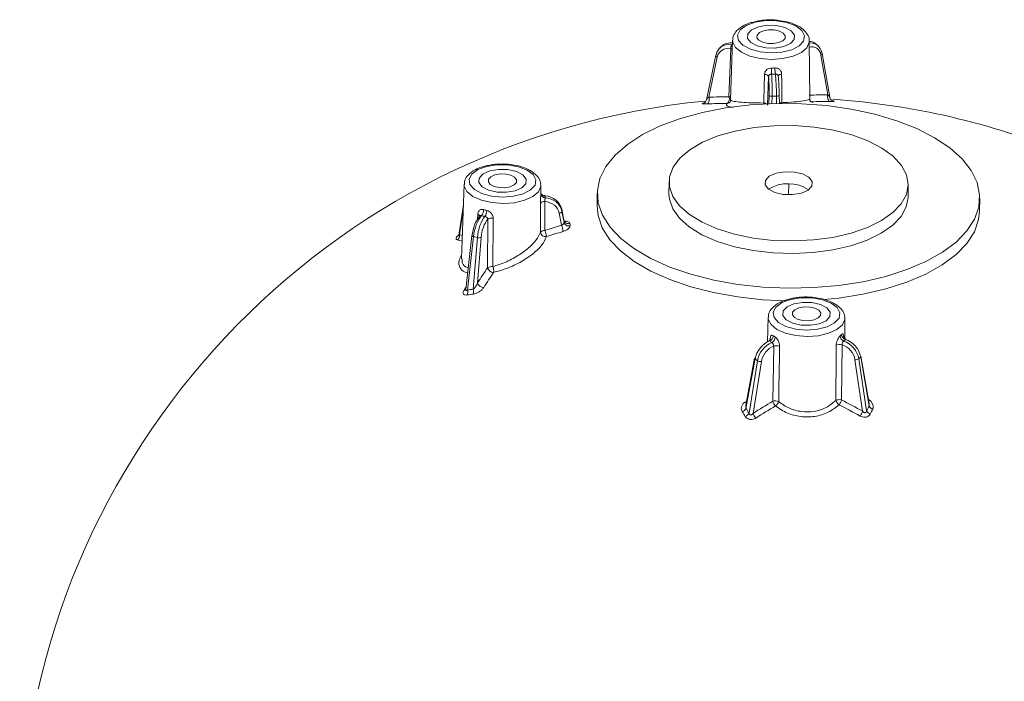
# Model space of a CAD drawing. Header units: millimetres. Extents: x 15 to 415, y 5 to 292.
# Tile 4 of 24: x 109 to 150, y 63 to 91. Entities that reach past the tile are written whole.
import ezdxf

# ---------------------------------------------------------------- set-up
doc = ezdxf.new("R2010")
doc.units = ezdxf.units.MM

msp = doc.modelspace()

# ---------------------------------------------------------------- linework, layer by layer
at = {"color": 7, "linetype": 'Continuous', "lineweight": 15}
for p, q in [((138.329279, 90.003723), (138.245219, 87.502419)), ((141.550822, 87.546756), (141.535691, 89.959915)), ((141.868406, 89.797087), (141.773906, 89.866906)), ((137.86361, 89.744805), (137.786513, 89.670767)), ((138.174814, 87.638951), (138.248254, 89.651925)), ((142.310209, 87.713892), (142.022356, 89.380176)), ((142.39057, 87.616842), (142.074276, 89.447757)), ((137.622725, 89.369924), (137.229886, 87.504183)), ((137.686735, 89.295714), (137.333263, 87.616937)), ((139.831656, 88.48206), (139.792892, 87.282629)), ((140.235045, 88.489919), (140.234663, 88.495493)), ((138.192744, 87.387478), (138.18907, 87.385205)), ((139.846606, 87.348144), (139.853271, 87.695013)), ((140.163958, 87.660289), (139.980554, 87.656716)), ((140.276376, 87.70113), (140.276161, 87.703251)), ((140.282201, 87.359449), (140.276376, 87.70113)), ((141.634353, 87.426922), (141.608814, 87.428988)), ((141.634353, 87.426922), (141.668027, 87.400948)), ((135.673464, 84.089919), (135.666287, 83.564568)), ((127.095961, 83.97833), (126.991354, 80.865598)), ((130.304653, 83.570976), (130.302374, 83.934522)), ((140.670771, 83.538685), (140.676787, 83.979069)), ((145.665353, 83.427955), (145.672531, 83.953305)), ((130.470359, 83.252278), (130.474371, 82.051318)), ((132.666567, 83.605552), (132.659389, 83.080202)), ((148.657896, 82.86162), (148.665074, 83.386971)), ((127.067156, 83.121197), (126.872204, 81.850189)), ((131.262889, 82.481238), (131.177015, 82.936469)), ((131.177286, 82.934767), (131.177015, 82.936469)), ((131.177286, 82.934767), (131.188661, 82.846067)), ((131.2631, 82.479856), (131.177286, 82.934767)), ((131.188661, 82.846067), (131.275613, 82.38228)), ((128.076862, 80.487063), (128.082554, 82.512531)), ((131.172574, 82.26459), (131.077922, 82.769446)), ((131.2631, 82.479856), (131.275613, 82.38228)), ((131.515257, 82.347195), (131.527692, 82.25023)), ((127.419527, 81.836986), (127.166505, 79.578955)), ((127.486394, 81.791321), (127.235681, 79.55389)), ((127.481586, 79.590426), (127.650914, 81.750065)), ((127.650914, 81.750065), (127.486394, 81.791321)), ((127.81074, 81.757265), (127.66172, 79.856649)), ((139.814899, 78.419549), (139.780142, 77.385328)), ((143.026623, 77.528501), (143.021311, 78.375741)), ((140.009206, 74.908115), (140.045192, 77.216882)), ((142.904793, 77.27259), (142.885552, 74.964149)), ((139.245594, 76.708023), (138.882134, 74.737137)), ((139.26537, 76.673995), (138.884178, 74.60695)), ((139.366924, 76.598964), (139.26537, 76.673995)), ((143.766207, 74.489421), (143.444217, 76.6403)), ((143.685529, 76.760104), (143.603679, 76.6815)), ((143.603679, 76.6815), (143.929979, 74.501831)), ((144.033064, 74.707256), (143.685529, 76.760104)), ((144.032806, 74.809569), (143.697798, 76.788419)), ((139.014308, 74.406069), (139.366924, 76.598964)), ((139.531486, 76.564076), (139.183527, 74.400146))]:
    msp.add_line(p, q, dxfattribs=at)
at = {"color": 8, "linetype": 'Continuous', "lineweight": 15}
for p, q in [((139.627466, 87.37354), (139.629672, 87.338182)), ((139.980554, 87.656716), (139.974711, 87.352669)), ((140.169118, 87.357624), (140.163958, 87.660289)), ((140.382814, 87.360421), (140.384969, 87.388297)), ((127.059886, 82.904869), (126.899752, 81.860864)), ((127.660724, 82.521173), (127.668167, 82.721636))]:
    msp.add_line(p, q, dxfattribs=at)
at = {"color": 7, "linetype": 'Continuous', "lineweight": 15, "flags": 128}
for points in [[(139.701925, 90.817277), (139.265182, 90.749126), (138.900997, 90.615663), (138.648832, 90.43135), (138.536015, 90.216162), (138.574771, 89.993417), (138.7609, 89.787253), (139.074232, 89.620011), (139.480813, 89.509814), (139.936583, 89.468604), (140.392153, 89.500847), (140.798154, 89.603048), (141.11059, 89.764133), (141.295604, 89.966645), (141.333147, 90.18864), (141.21915, 90.40606), (140.965966, 90.595344), (140.601032, 90.735982), (140.163895, 90.812732), (139.701925, 90.817277)], [(138.960329, 90.265057), (139.120408, 90.435227), (139.40446, 90.56143), (139.769242, 90.624452), (140.159218, 90.614699), (140.515018, 90.533656), (140.782476, 90.393661), (140.920872, 90.216026), (140.909138, 90.027796), (140.74906, 89.857626), (140.465007, 89.731424), (140.100226, 89.668402), (139.71025, 89.678154), (139.354449, 89.759197), (139.086992, 89.899193), (138.948595, 90.076827), (138.960329, 90.265057)], [(139.768851, 90.624424), (139.404125, 90.561332), (139.120178, 90.435074), (138.960241, 90.264872), (138.948661, 90.076638), (139.087201, 89.899028), (139.354771, 89.759083), (139.710635, 89.678108), (140.100616, 89.668429), (140.465343, 89.731522), (140.749289, 89.85778), (140.909227, 90.027981), (140.920807, 90.216215), (140.782266, 90.393825), (140.514696, 90.53377), (140.158832, 90.614746), (139.768851, 90.624424)], [(139.350091, 90.217605), (139.446138, 90.319707), (139.61657, 90.395428), (139.835439, 90.433242), (140.069424, 90.42739), (140.282905, 90.378764), (140.443379, 90.294767), (140.526417, 90.188186), (140.519376, 90.075248), (140.423329, 89.973146), (140.252898, 89.897425), (140.034029, 89.859612), (139.800043, 89.865463), (139.586563, 89.914089), (139.426088, 89.998086), (139.343051, 90.104667), (139.350091, 90.217605)], [(137.634601, 89.389976), (137.626283, 89.379456), (137.622725, 89.369924)], [(139.627466, 87.37354), (139.630915, 87.486093), (139.664198, 88.573158)], [(140.378361, 88.58707), (140.380301, 88.234289), (140.384969, 87.388297)], [(148.554404, 84.054572), (148.660898, 83.539904), (148.624719, 83.024457), (148.446513, 82.517429), (148.129461, 82.027869), (147.67922, 81.564512), (147.103825, 81.135627), (146.413543, 80.748868), (145.620693, 80.411136), (144.739423, 80.128458), (143.78546, 79.905879), (142.775827, 79.74737), (141.72854, 79.655761), (140.662289, 79.632685), (139.596102, 79.678555), (138.549003, 79.792551), (137.539679, 79.972641), (136.586141, 80.21561), (135.705405, 80.517122), (134.913188, 80.871796), (134.223627, 81.273305), (133.649027, 81.714482), (133.199641, 82.187455), (132.88349, 82.683784), (132.706215, 83.194611), (132.670978, 83.710822), (132.778411, 84.223203), (133.026594, 84.722612), (133.411099, 85.200137), (133.925065, 85.647257), (134.55932, 86.055991), (135.302545, 86.419048), (136.141479, 86.729947), (137.061149, 86.983141), (138.045145, 87.174111), (139.075906, 87.29945), (140.13504, 87.356921), (141.203646, 87.345499), (142.262654, 87.265387), (143.293166, 87.118014), (144.276794, 86.906012), (145.195983, 86.633162), (146.034332, 86.304334), (146.776879, 85.925397), (147.410375, 85.503111), (147.923514, 85.045013), (148.307139, 84.559277), (148.554404, 84.054572)], [(137.333263, 87.616937), (137.341816, 87.572523), (137.345062, 87.526039), (137.342823, 87.480013), (137.335221, 87.436949), (137.32267, 87.399189), (137.305852, 87.368787), (137.285683, 87.347398), (137.26326, 87.336184)], [(142.407424, 87.436397), (142.380035, 87.44664), (142.354861, 87.467146), (142.333271, 87.4968), (142.316441, 87.533987), (142.305285, 87.576686), (142.30041, 87.622574), (142.302082, 87.669154), (142.310209, 87.713892)], [(145.603363, 84.370556), (145.672615, 83.961627), (145.598038, 83.554424), (145.381776, 83.16066), (145.030051, 82.791665), (144.552981, 82.458053), (143.964292, 82.169422), (143.280918, 81.934075), (142.522519, 81.758782), (141.710912, 81.648587), (140.869447, 81.60666), (140.02233, 81.634207), (139.193932, 81.730434), (138.408083, 81.892575), (137.687393, 82.115964), (137.052592, 82.394176), (136.521944, 82.719205), (136.110715, 83.081703), (135.830733, 83.47124), (135.690055, 83.87661), (135.692728, 84.286152), (135.838673, 84.688083), (136.123693, 85.070841), (136.539589, 85.423415), (137.074395, 85.735661), (137.712726, 85.998598), (138.436219, 86.20466), (139.22406, 86.34792), (140.053584, 86.424256), (140.900928, 86.431472), (141.741715, 86.369361), (142.551756, 86.23971), (143.307749, 86.046248), (143.987945, 85.794541), (144.572776, 85.49183), (145.045418, 85.146823), (145.392273, 84.769447), (145.603363, 84.370556)], [(128.468607, 84.791884), (128.031865, 84.723733), (127.667679, 84.590269), (127.415515, 84.405957), (127.302698, 84.190769), (127.341454, 83.968024), (127.527583, 83.76186), (127.840915, 83.594618), (128.247495, 83.484421), (128.703265, 83.443211), (129.158835, 83.475454), (129.564836, 83.577655), (129.877273, 83.73874), (130.062287, 83.941252), (130.099829, 84.163247), (129.985832, 84.380666), (129.732649, 84.569951), (129.367715, 84.710589), (128.930578, 84.787339), (128.468607, 84.791884)], [(128.476932, 83.652761), (128.121132, 83.733804), (127.853674, 83.8738), (127.715278, 84.051434), (127.727012, 84.239664), (127.887091, 84.409834), (128.171143, 84.536037), (128.535924, 84.599059), (128.925901, 84.589306), (129.281701, 84.508263), (129.549159, 84.368268), (129.687555, 84.190633), (129.675821, 84.002403), (129.515742, 83.832233), (129.23169, 83.706031), (128.866908, 83.643008), (128.476932, 83.652761)], [(127.715343, 84.051245), (127.853884, 83.873635), (128.121454, 83.73369), (128.477318, 83.652714), (128.867299, 83.643036), (129.232025, 83.706128), (129.515972, 83.832386), (129.675909, 84.002588), (129.687489, 84.190822), (129.548949, 84.368432), (129.281379, 84.508377), (128.925515, 84.589353), (128.535534, 84.599031), (128.170807, 84.535939), (127.886861, 84.409681), (127.726923, 84.239479), (127.715343, 84.051245)], [(141.659071, 84.091401), (141.647491, 83.903167), (141.487553, 83.732965), (141.203607, 83.606707), (140.83888, 83.543614), (140.448899, 83.553293), (140.093035, 83.634269), (139.825465, 83.774214), (139.686925, 83.951823), (139.698505, 84.140057), (139.858442, 84.310259), (140.142389, 84.436517), (140.507116, 84.499609), (140.897096, 84.489931), (141.25296, 84.408955), (141.52053, 84.26901), (141.659071, 84.091401)], [(128.566726, 83.84007), (128.353246, 83.888696), (128.192771, 83.972693), (128.109733, 84.079274), (128.116774, 84.192212), (128.212821, 84.294314), (128.383252, 84.370035), (128.602121, 84.407849), (128.836107, 84.401997), (129.049587, 84.353371), (129.210062, 84.269374), (129.2931, 84.162793), (129.286059, 84.049855), (129.190012, 83.947753), (129.019581, 83.872032), (128.800712, 83.834219), (128.566726, 83.84007)], [(145.665353, 83.427955), (145.59086, 83.029073), (145.374598, 82.63531), (145.022873, 82.266314), (144.545804, 81.932702), (143.957114, 81.644071), (143.27374, 81.408724), (142.515341, 81.233432), (141.703735, 81.123237), (140.862269, 81.08131), (140.015152, 81.108856), (139.186754, 81.205084), (138.400906, 81.367224), (137.680215, 81.590614), (137.045414, 81.868825), (136.514767, 82.193855), (136.103537, 82.556352), (135.823556, 82.945889), (135.682878, 83.351259), (135.666287, 83.564568)], [(130.289732, 81.973354), (130.289331, 82.085946), (130.285377, 83.173336)], [(131.188661, 82.846067), (131.18778, 82.834742), (131.182409, 82.823064), (131.172752, 82.811481), (131.159179, 82.800435), (131.142211, 82.790349), (131.122496, 82.78161), (131.100789, 82.774552), (131.077922, 82.769446)], [(140.556198, 79.108687), (139.588924, 79.153204), (138.541825, 79.267201), (137.532501, 79.44729), (136.578964, 79.690259), (135.698228, 79.991771), (134.90601, 80.346446), (134.216449, 80.747954), (133.641849, 81.189131), (133.192464, 81.662104), (132.876312, 82.158433), (132.699037, 82.669261), (132.659389, 83.080202)], [(148.657896, 82.86162), (148.617541, 82.499106), (148.439336, 81.992079), (148.122283, 81.502518), (147.672042, 81.039161), (147.096647, 80.610277), (146.406365, 80.223517), (145.613515, 79.885786), (144.732246, 79.603108), (143.778282, 79.380529), (142.768649, 79.22202), (142.1237, 79.157299)], [(128.308798, 82.560988), (128.30719, 82.206962), (128.300873, 80.79092), (128.299754, 80.535933)], [(141.187544, 79.233103), (140.750802, 79.164952), (140.386617, 79.031488), (140.134452, 78.847176), (140.021635, 78.631988), (140.060391, 78.409243), (140.24652, 78.203079), (140.559852, 78.035837), (140.966433, 77.92564), (141.422203, 77.88443), (141.877772, 77.916673), (142.283774, 78.018874), (142.59621, 78.179959), (142.781224, 78.382471), (142.818767, 78.604466), (142.70477, 78.821885), (142.451586, 79.01117), (142.086652, 79.151808), (141.649515, 79.228558), (141.187544, 79.233103)], [(142.394758, 78.443622), (142.234679, 78.273452), (141.950627, 78.14725), (141.585846, 78.084228), (141.195869, 78.09398), (140.840069, 78.175023), (140.572611, 78.315019), (140.434215, 78.492653), (140.445949, 78.680883), (140.606028, 78.851053), (140.89008, 78.977256), (141.254862, 79.040278), (141.644838, 79.030525), (142.000638, 78.949482), (142.268096, 78.809487), (142.406492, 78.631852), (142.394758, 78.443622)], [(141.586236, 78.084255), (141.950963, 78.147348), (142.234909, 78.273605), (142.394847, 78.443807), (142.406427, 78.632041), (142.267886, 78.809651), (142.000316, 78.949596), (141.644452, 79.030572), (141.254471, 79.04025), (140.889745, 78.977158), (140.605798, 78.8509), (140.445861, 78.680698), (140.434281, 78.492464), (140.572821, 78.314854), (140.840391, 78.174909), (141.196255, 78.093933), (141.586236, 78.084255)], [(142.004996, 78.491074), (141.908949, 78.388972), (141.738518, 78.313251), (141.519649, 78.275438), (141.285663, 78.281289), (141.072183, 78.329915), (140.911708, 78.413912), (140.828671, 78.520493), (140.835711, 78.633431), (140.931758, 78.735533), (141.10219, 78.811254), (141.321058, 78.849068), (141.555044, 78.843216), (141.768525, 78.79459), (141.928999, 78.710593), (142.012037, 78.604012), (142.004996, 78.491074)], [(140.293742, 77.203659), (140.287735, 76.849427), (140.263869, 75.432522), (140.254902, 74.896212)], [(142.644127, 74.942756), (142.645773, 75.165496), (142.656093, 76.58213), (142.660865, 77.249773)]]:
    msp.add_lwpolyline(points, dxfattribs=at)
at = {"color": 8, "linetype": 'Continuous', "lineweight": 15, "flags": 128}
for points in [[(138.322717, 89.808464), (138.318737, 89.808232), (138.285856, 89.809725)], [(141.535691, 89.959915), (141.533027, 89.912914), (141.434645, 89.688058), (141.202781, 89.488641), (140.858036, 89.332384), (140.431043, 89.233169), (139.959742, 89.199813), (139.48601, 89.235279), (139.05194, 89.336417), (138.696101, 89.494239), (138.450111, 89.694722), (138.335828, 89.920053), (138.329279, 90.003723)], [(140.234663, 88.495493), (140.235797, 88.505788), (140.242176, 88.521404), (140.254001, 88.536326), (140.270938, 88.550131), (140.292508, 88.562429), (140.3181, 88.572872), (140.34699, 88.581164), (140.378361, 88.58707)], [(140.163958, 87.660289), (140.18713, 87.661866), (140.209125, 87.664868), (140.229102, 87.669179), (140.246295, 87.674635), (140.260046, 87.681028), (140.26983, 87.688111), (140.275271, 87.695615), (140.276376, 87.70113)], [(130.302374, 83.934522), (130.299709, 83.887521), (130.201328, 83.662665), (129.969464, 83.463248), (129.624719, 83.306991), (129.197726, 83.207776), (128.726425, 83.17442), (128.252693, 83.209886), (127.818623, 83.311024), (127.462784, 83.468846), (127.216794, 83.669329), (127.102511, 83.89466), (127.095961, 83.97833)], [(126.899752, 81.860864), (126.968833, 81.843654), (127.023751, 81.829606)], [(127.486394, 81.791321), (127.466517, 81.79756), (127.449407, 81.804797), (127.435717, 81.812755), (127.425973, 81.821129), (127.420548, 81.829598), (127.419527, 81.836986)], [(127.088024, 79.543201), (127.143586, 79.62814), (127.177861, 79.680298)], [(143.021311, 78.375741), (143.018647, 78.32874), (142.920265, 78.103884), (142.688401, 77.904467), (142.343656, 77.74821), (141.916663, 77.648995), (141.445362, 77.615639), (140.97163, 77.651105), (140.53756, 77.752243), (140.181721, 77.910065), (139.935731, 78.110548), (139.821448, 78.335879), (139.814899, 78.419549)], [(138.902149, 74.845666), (138.887541, 74.856857), (138.860365, 74.882702)]]:
    msp.add_lwpolyline(points, dxfattribs=at)
at = {"color": 8, "linetype": 'Continuous', "lineweight": 15}
for centre, radius, start, end in [((138.190527, 89.416548), 0.242352, 58.6807158, 76.2201572), ((142.001819, 89.449688), 0.072483, 286.4596463, 358.472728), ((137.705438, 89.376557), 0.082978, 184.5850255, 256.9744799), ((138.090643, 87.548622), 0.19077, 272.6763018, 301.0609574), ((138.119181, 87.409582), 0.236019, 56.7090609, 76.3663587), ((139.599725, 87.057273), 0.317482, 64.3543833, 84.9870681), ((140.419341, 87.1148), 0.275648, 97.1630554, 117.3763128), ((141.658244, 87.527977), 0.103841, 219.7229653, 256.6987856), ((130.488673, 83.59776), 0.185106, 186.0789858, 268.4088191), ((130.473552, 83.675522), 0.183516, 203.7165012, 269.9418399), ((127.634586, 82.611266), 0.115365, 24.6218389, 73.0774496), ((124.391031, 71.762524), 10.180735, 75.0582393, 76.2093464), ((127.091415, 79.64646), 0.103315, 268.1189764, 318.5678952)]:
    msp.add_arc(centre, radius, start, end, dxfattribs=at)
at = {"color": 7, "linetype": 'Continuous', "lineweight": 15}
for centre, radius, start, end in [((142.031124, 89.438914), 0.044048, 11.5802474, 57.5488994), ((139.677756, 88.398619), 0.175064, 28.465507, 94.441807), ((146.883596, 88.702122), 6.930747, 178.8911661, 181.0321908), ((141.689621, 88.819373), 1.589774, 179.2896073, 188.6430809), ((140.287557, 55.810291), 31.8, 95.6137503, 177.997933), ((138.488611, 82.617851), 4.946399, 106.128185, 106.5788534), ((138.333976, 62.400723), 24.958438, 90.5381669, 92.4587426), ((138.410714, 62.524649), 25.11541, 90.5381669, 92.4587426), ((137.941954, 87.550816), 0.248981, 309.2693804, 20.7310571), ((139.954805, 87.801804), 0.147355, 226.4455744, 280.0634882), ((142.18398, 66.273076), 21.441188, 89.6626851, 91.7417712), ((142.281984, 66.129586), 21.307181, 89.6626851, 91.7417712), ((140.287557, 55.810291), 31.8, 67.9477107, 85.9799724), ((140.651323, 82.435154), 1.567421, 56.8506238, 121.5838517), ((130.447424, 83.049821), 0.203752, 83.5369004, 142.6845043), ((127.510303, 82.925296), 0.4019, 320.6140804, 358.8279487), ((127.575684, 82.887233), 0.467252, 327.0950342, 359.6370267), ((128.255581, 82.257061), 0.308551, 80.068383, 124.1093003), ((131.451114, 82.531252), 0.194913, 195.2889139, 289.2130327), ((131.463384, 82.434097), 0.194789, 195.4272903, 289.2773241), ((130.451968, 81.846755), 0.205786, 83.7499676, 142.0337639), ((130.50212, 82.004056), 0.214596, 188.2254036, 282.3576374), ((141.297826, 47.867415), 35.856469, 106.4024716, 107.5690523), ((128.999857, 81.48942), 1.577949, 11.1452248, 20.860507), ((141.303854, 47.824178), 35.632366, 106.4024716, 107.5690523), ((129.488691, 81.674192), 1.784385, 10.728722, 19.3215617), ((126.672047, 81.827775), 0.230097, 309.3251728, 8.2680255), ((127.719896, 81.996303), 0.255718, 254.3502526, 290.808757), ((158.429659, 60.047162), 36.593467, 146.0432511, 147.225133), ((128.249234, 80.233621), 0.306504, 80.5127566, 124.2205349), ((128.334879, 80.559122), 0.267891, 195.604015, 269.1969716), ((127.88263, 80.358103), 0.453449, 351.5227371, 23.0896026), ((158.494217, 59.979106), 36.364758, 146.0432511, 147.225133), ((126.915784, 79.461099), 0.333083, 340.8788129, 16.17568), ((130.677291, 57.23585), 22.581842, 98.135613, 98.7663884), ((127.158417, 79.500007), 0.335579, 340.5562578, 15.6310043), ((127.92334, 79.939024), 0.274281, 197.4774316, 269.0052132), ((130.65059, 57.17344), 22.440705, 98.135613, 98.7663884), ((139.782601, 77.662987), 0.24997, 291.3204035, 355.7646937), ((139.850477, 77.599705), 0.262574, 295.678168, 356.7611657), ((143.063513, 77.648555), 0.242797, 182.5786359, 249.0878693), ((143.117755, 77.714033), 0.232131, 183.4340463, 253.0316789), ((140.150076, 76.845782), 0.385637, 68.1275666, 105.7817983), ((142.815082, 76.916375), 0.367338, 75.8643885, 114.8234024), ((139.282571, 76.706752), 0.036999, 178.0322812, 242.2966067), ((143.468018, 76.877369), 0.238261, 264.2667807, 304.7068208), ((143.664911, 76.785853), 0.032987, 308.6846948, 4.4619989), ((139.501331, 76.827393), 0.265038, 239.5273921, 276.5329602), ((142.795712, 74.60504), 0.370176, 75.9543654, 114.1732149), ((142.197806, 75.193199), 0.724885, 323.5447923, 341.5799575), ((126.981463, 44.406737), 34.448446, 60.8405075, 62.5045632), ((138.604744, 74.764232), 0.320656, 293.0416416, 330.6266347), ((113.259509, 57.8648), 30.609202, 32.7109992, 33.1590219), ((157.356749, 45.785522), 33.897827, 120.7811162, 122.4197359), ((157.359923, 45.770079), 33.685966, 120.7811162, 122.4197359), ((140.114278, 74.535254), 0.387383, 68.7149114, 105.7377691), ((140.504951, 75.058027), 0.517916, 196.8251573, 222.1218139), ((139.863576, 75.037785), 0.416148, 308.1785106, 340.1109439), ((142.96974, 75.047711), 0.34211, 197.8657039, 236.4860299), ((126.976159, 44.396048), 34.233144, 60.8405075, 62.5045632), ((173.560319, 59.761368), 33.094385, 153.1527162, 153.5506332), ((144.27613, 74.834129), 0.274185, 207.563357, 250.6532184), ((173.528006, 59.722951), 32.887545, 153.1527162, 153.5506332), ((113.265735, 57.831645), 30.417894, 32.7109992, 33.1590219), ((138.734376, 74.567368), 0.323078, 292.7985366, 330.0490787), ((139.701285, 74.579072), 0.547803, 199.0640632, 222.9442159), ((143.03234, 74.766534), 0.784444, 322.6582125, 339.3131052), ((144.173062, 74.631711), 0.275605, 208.1155938, 250.894649)]:
    msp.add_arc(centre, radius, start, end, dxfattribs=at)
for centre, major_axis, ratio, start_param, end_param in [((138.337343, 89.090588), (-0.54518, 0.585521), 0.793650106, 5.490196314, 6.793783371), ((138.421029, 89.170955), (-0.562481, 0.568919), 0.779325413, 5.46661629, 6.271850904), ((141.293852, 89.22692), (0.485029, 0.636252), 0.719338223, 0.01081045, 0.443211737), ((141.397684, 89.150206), (0.465251, 0.650857), 0.733662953, 5.654801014, 6.846327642), ((138.283928, 89.041102), (-0.462006, 0.499006), 0.794886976, 5.480444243, 6.796044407), ((141.464012, 89.103053), (0.393896, 0.554363), 0.734894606, 5.652690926, 6.96829109), ((139.928067, 87.915314), (-0.005168, 0.800051), 0.06712714, 4.382818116, 5.686405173), ((140.115585, 87.918967), (-0.025978, 0.799646), 0.052799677, 4.381257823, 5.68484488), ((139.808349, 87.914815), (-0.002828, 0.680074), 0.068386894, 4.382991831, 5.698591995), ((140.235353, 87.923134), (-0.023639, 0.679668), 0.051532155, 4.381156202, 5.696756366), ((130.4083, 82.652041), (0.674062, 0.089678), 0.88203485, 0.046816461, 1.362416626), ((130.389218, 82.79881), (0.793861, 0.09893), 0.866442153, 0.054068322, 1.357655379), ((130.400848, 82.70812), (0.793093, 0.104911), 0.880771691, 0.047480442, 1.351067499), ((127.726403, 82.035903), (0.175947, 0.65692), 0.376354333, 0.637307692, 1.952907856), ((127.833792, 82.007133), (0.205148, 0.773315), 0.3776414, 0.64844109, 1.952028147), ((128.002003, 81.964952), (0.183886, 0.778646), 0.391968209, 0.637896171, 1.941483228), ((128.109442, 81.93985), (0.154685, 0.662251), 0.393208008, 0.624901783, 1.940501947), ((139.919123, 76.756603), (0.485029, 0.636252), 0.719338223, 0.882888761, 2.186475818), ((142.979464, 76.816221), (-0.562481, 0.568919), 0.779325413, 3.977676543, 5.281263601), ((140.022954, 76.679889), (0.465251, 0.650857), 0.733662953, 0.860555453, 2.16414251), ((140.089283, 76.632736), (0.393896, 0.554363), 0.734894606, 0.846432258, 2.162032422), ((142.842363, 76.686369), (-0.462006, 0.499006), 0.794886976, 4.003517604, 5.319117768), ((142.895777, 76.735855), (-0.54518, 0.585521), 0.793650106, 4.001256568, 5.304843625)]:
    msp.add_ellipse(centre, major_axis=major_axis, ratio=ratio, start_param=start_param, end_param=end_param, dxfattribs=at)
for points, knots in [([(139.255098, 90.768725), (139.186152, 90.754198), (138.976939, 90.710119), (138.691496, 90.569357), (138.455954, 90.365311), (138.331905, 90.156841), (138.342853, 90.034199), (138.346265, 89.995982)], [0, 0, 0, 0, 0.13180747, 0.399962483, 0.675507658, 0.898885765, 1, 1, 1, 1]), ([(139.685412, 90.841661), (139.608054, 90.83541), (139.456558, 90.823167), (139.321293, 90.786613), (139.255098, 90.768725)], [0, 0, 0, 0, 0.510629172, 1, 1, 1, 1]), ([(140.244278, 90.82545), (140.219577, 90.829777), (140.060365, 90.85767), (139.875889, 90.853351), (139.726094, 90.844136), (139.715932, 90.843511)], [0, 0, 0, 0, 0.146156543, 0.942078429, 1, 1, 1, 1]), ([(141.52551, 89.953702), (141.528728, 89.972579), (141.546408, 90.076263), (141.457846, 90.262623), (141.274676, 90.472426), (140.986376, 90.645686), (140.634217, 90.773278), (140.365452, 90.809237), (140.244278, 90.82545)], [0, 0, 0, 0, 0.040774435, 0.22395633, 0.407570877, 0.610111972, 0.824217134, 1, 1, 1, 1]), ([(138.248254, 89.651925), (138.249996, 89.662101), (138.253747, 89.684013), (138.257695, 89.718859), (138.263269, 89.753307), (138.27125, 89.786341), (138.280841, 89.801696), (138.285856, 89.809725)], [0, 0, 0, 0, 0.183191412, 0.394463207, 0.543385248, 0.761209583, 1, 1, 1, 1]), ([(139.664198, 88.573158), (139.667812, 88.60242), (139.675142, 88.661768), (139.718708, 88.733133), (139.781056, 88.789562), (139.85911, 88.828715), (139.923122, 88.833786), (139.954147, 88.836243)], [0, 0, 0, 0, 0.213834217, 0.43368206, 0.592451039, 0.802469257, 1, 1, 1, 1]), ([(139.953974, 88.577271), (139.940899, 88.5768), (139.914225, 88.57584), (139.881233, 88.563252), (139.854768, 88.543792), (139.835984, 88.517771), (139.833078, 88.493797), (139.831656, 88.48206)], [0, 0, 0, 0, 0.208984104, 0.426344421, 0.585027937, 0.796855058, 1, 1, 1, 1]), ([(140.09997, 88.839084), (140.103156, 88.839199), (140.138241, 88.840462), (140.205801, 88.830643), (140.278992, 88.792842), (140.335037, 88.736966), (140.371155, 88.669612), (140.376067, 88.613344), (140.378361, 88.58707)], [0, 0, 0, 0, 0.020546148, 0.226214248, 0.437662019, 0.587416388, 0.807348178, 1, 1, 1, 1]), ([(140.235045, 88.489919), (140.23399, 88.500471), (140.231719, 88.523193), (140.216189, 88.547937), (140.19258, 88.567086), (140.160722, 88.580166), (140.132605, 88.580362), (140.117902, 88.580464)], [0, 0, 0, 0, 0.183191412, 0.394463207, 0.543385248, 0.761209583, 1, 1, 1, 1]), ([(137.26326, 87.336184), (137.251768, 87.335732), (137.198903, 87.333653), (137.123374, 87.33339), (137.066229, 87.338085), (137.046136, 87.346415), (137.066852, 87.354544), (137.077232, 87.358618)], [0, 0, 0, 0, 0.071784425, 0.330232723, 0.571021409, 0.785049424, 1, 1, 1, 1]), ([(137.228776, 87.504448), (137.223821, 87.486184), (137.214326, 87.45118), (137.183848, 87.410926), (137.153341, 87.3848), (137.12994, 87.37161), (137.117638, 87.366451), (137.112917, 87.365007), (137.11517, 87.365628), (137.116171, 87.365904)], [0, 0, 0, 0, 0.220087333, 0.421814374, 0.589601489, 0.718410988, 0.818041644, 0.91916922, 1, 1, 1, 1]), ([(138.235445, 87.501682), (138.23754, 87.486834), (138.244945, 87.434368), (138.192431, 87.38714), (138.192598, 87.387672), (138.192664, 87.387884)], [0, 0, 0, 0, 0.191434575, 0.676439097, 1, 1, 1, 1]), ([(141.606227, 87.425038), (141.606924, 87.424788), (141.621321, 87.419616), (141.595381, 87.423713), (141.542147, 87.504236), (141.552981, 87.542443), (141.554013, 87.546083)], [0, 0, 0, 0, 0.024507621, 0.505973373, 0.952937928, 1, 1, 1, 1]), ([(142.509749, 87.467266), (142.512361, 87.466752), (142.518304, 87.465582), (142.516215, 87.46587), (142.506237, 87.469184), (142.483789, 87.479343), (142.447433, 87.504179), (142.411715, 87.55085), (142.390382, 87.592741), (142.390707, 87.615947), (142.390708, 87.615981)], [0, 0, 0, 0, 0.0882510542, 0.2007681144, 0.2913373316, 0.3893439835, 0.5516956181, 0.7638385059, 0.9996497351, 1, 1, 1, 1]), ([(142.532279, 87.464887), (142.547267, 87.461363), (142.580605, 87.453523), (142.571254, 87.444416), (142.519614, 87.437421), (142.446868, 87.436757), (142.407424, 87.436397)], [0, 0, 0, 0, 0.2119485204, 0.4714075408, 0.7133963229, 1, 1, 1, 1]), ([(128.02178, 84.743331), (127.952834, 84.728805), (127.743621, 84.684725), (127.458179, 84.543964), (127.222637, 84.339918), (127.098587, 84.131448), (127.109536, 84.008806), (127.112948, 83.970589)], [0, 0, 0, 0, 0.13180747, 0.399962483, 0.675507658, 0.898885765, 1, 1, 1, 1]), ([(128.452095, 84.816268), (128.374737, 84.810017), (128.223241, 84.797774), (128.087975, 84.76122), (128.02178, 84.743331)], [0, 0, 0, 0, 0.5106291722, 1, 1, 1, 1]), ([(129.010961, 84.800057), (128.98626, 84.804384), (128.827048, 84.832277), (128.642571, 84.827958), (128.492777, 84.818743), (128.482615, 84.818118)], [0, 0, 0, 0, 0.146156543, 0.942078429, 1, 1, 1, 1]), ([(130.292192, 83.928309), (130.295411, 83.947186), (130.313091, 84.05087), (130.224528, 84.23723), (130.041359, 84.447033), (129.753058, 84.620293), (129.4009, 84.747885), (129.132135, 84.783844), (129.010961, 84.800057)], [0, 0, 0, 0, 0.040774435, 0.22395633, 0.407570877, 0.610111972, 0.824217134, 1, 1, 1, 1]), ([(130.285377, 83.173336), (130.28572, 83.204158), (130.286416, 83.266668), (130.292272, 83.36132), (130.298747, 83.450785), (130.304391, 83.530562), (130.304409, 83.567153), (130.304418, 83.584888)], [0, 0, 0, 0, 0.213834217, 0.43368206, 0.592451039, 0.802469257, 1, 1, 1, 1]), ([(130.460595, 83.508357), (130.458657, 83.508133), (130.432713, 83.505125), (130.387347, 83.523695), (130.340367, 83.555685), (130.315662, 83.586844), (130.309742, 83.599035), (130.308103, 83.602411)], [0, 0, 0, 0, 0.029089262, 0.389449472, 0.677850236, 0.910799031, 1, 1, 1, 1]), ([(130.460864, 83.505763), (130.462117, 83.506128), (130.467037, 83.507564), (130.470663, 83.49865), (130.473366, 83.492006)], [0, 0, 0, 0, 0.254671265, 1, 1, 1, 1]), ([(130.483533, 83.412725), (130.48279, 83.405464), (130.481274, 83.39065), (130.4759, 83.359447), (130.470651, 83.324739), (130.466642, 83.287923), (130.469137, 83.263993), (130.470359, 83.252278)], [0, 0, 0, 0, 0.208984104, 0.4263444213, 0.5850279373, 0.7968550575, 1, 1, 1, 1]), ([(127.668167, 82.721636), (127.671379, 82.750123), (127.677893, 82.807898), (127.713337, 82.869385), (127.764612, 82.911437), (127.829754, 82.932343), (127.88523, 82.92206), (127.912118, 82.917076)], [0, 0, 0, 0, 0.213834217, 0.43368206, 0.592451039, 0.802469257, 1, 1, 1, 1]), ([(128.042927, 82.884273), (128.045861, 82.883598), (128.078166, 82.876169), (128.141471, 82.849409), (128.211941, 82.79289), (128.266716, 82.722467), (128.302334, 82.645583), (128.30674, 82.587915), (128.308798, 82.560988)], [0, 0, 0, 0, 0.020546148, 0.226214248, 0.437662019, 0.587416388, 0.807348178, 1, 1, 1, 1]), ([(127.74149, 82.656506), (127.736486, 82.650146), (127.725927, 82.636725), (127.722501, 82.614805), (127.720699, 82.603272)], [0, 0, 0, 0, 0.4738777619, 1, 1, 1, 1]), ([(127.743931, 82.660671), (127.744171, 82.660847), (127.7446, 82.661164), (127.741585, 82.658537), (127.740253, 82.657376)], [0, 0, 0, 0, 0.55808692, 1, 1, 1, 1]), ([(128.082554, 82.512531), (128.082242, 82.523288), (128.08157, 82.54645), (128.065647, 82.575364), (128.041378, 82.600796), (128.009026, 82.622253), (127.982072, 82.629572), (127.967976, 82.6334)], [0, 0, 0, 0, 0.183191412, 0.394463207, 0.543385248, 0.761209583, 1, 1, 1, 1]), ([(131.172574, 82.26459), (131.185099, 82.271649), (131.21008, 82.285727), (131.242099, 82.313323), (131.265192, 82.341856), (131.275913, 82.365765), (131.275696, 82.377744), (131.275613, 82.38228)], [0, 0, 0, 0, 0.221571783, 0.441936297, 0.65884539, 0.870823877, 1, 1, 1, 1]), ([(131.319692, 82.399897), (131.319641, 82.399855), (131.319503, 82.399739), (131.298009, 82.412723), (131.27166, 82.443362), (131.268601, 82.470191), (131.267273, 82.48183)], [0, 0, 0, 0, 0.153457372, 0.420527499, 0.748617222, 1, 1, 1, 1]), ([(128.299754, 80.535933), (128.465413, 80.589461), (128.819633, 80.703919), (129.3453, 80.979292), (129.80101, 81.306462), (130.145399, 81.65272), (130.24168, 81.866607), (130.289732, 81.973354)], [0, 0, 0, 0, 0.192117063, 0.410794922, 0.614297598, 0.807502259, 1, 1, 1, 1]), ([(131.527692, 82.25023), (131.527747, 82.239132), (131.527891, 82.209998), (131.498091, 82.1564), (131.434098, 82.09637), (131.345345, 82.042219), (131.276371, 82.01832), (131.241885, 82.006371)], [0, 0, 0, 0, 0.132583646, 0.348053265, 0.565044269, 0.782528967, 1, 1, 1, 1]), ([(126.870155, 81.851217), (126.869981, 81.845655), (126.86949, 81.830017), (126.862001, 81.818068), (126.861743, 81.817442), (126.861645, 81.817202)], [0, 0, 0, 0, 0.253861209, 0.713733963, 1, 1, 1, 1]), ([(130.548046, 81.794432), (130.494596, 81.678326), (130.387789, 81.446317), (130.004424, 81.077807), (129.496419, 80.735374), (128.909969, 80.453569), (128.515519, 80.342963), (128.331125, 80.291257)], [0, 0, 0, 0, 0.194336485, 0.388330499, 0.591533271, 0.809052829, 1, 1, 1, 1]), ([(127.23049, 79.351992), (127.227113, 79.351497), (127.197251, 79.347127), (127.144639, 79.34608), (127.08498, 79.364211), (127.049162, 79.405547), (127.047084, 79.468787), (127.074402, 79.51844), (127.088024, 79.543201)], [0, 0, 0, 0, 0.0227765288, 0.2014127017, 0.3756004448, 0.5669553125, 0.784054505, 1, 1, 1, 1]), ([(127.918578, 79.664784), (127.91243, 79.655803), (127.884151, 79.614488), (127.812604, 79.543615), (127.701554, 79.468288), (127.584849, 79.412191), (127.511574, 79.396275), (127.474858, 79.388299)], [0, 0, 0, 0, 0.071784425, 0.330232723, 0.571021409, 0.785049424, 1, 1, 1, 1]), ([(127.481586, 79.590426), (127.496516, 79.603153), (127.527938, 79.629939), (127.573037, 79.687664), (127.617031, 79.756337), (127.646471, 79.815464), (127.659092, 79.849552), (127.66172, 79.856649)], [0, 0, 0, 0, 0.195443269, 0.411337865, 0.6643139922, 0.9301071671, 1, 1, 1, 1]), ([(140.740718, 79.18455), (140.671772, 79.170024), (140.462559, 79.125945), (140.177116, 78.985183), (139.941574, 78.781137), (139.817525, 78.572667), (139.828473, 78.450025), (139.831885, 78.411808)], [0, 0, 0, 0, 0.13180747, 0.399962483, 0.675507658, 0.898885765, 1, 1, 1, 1]), ([(141.171032, 79.257487), (141.093674, 79.251236), (140.942178, 79.238993), (140.806913, 79.202439), (140.740718, 79.18455)], [0, 0, 0, 0, 0.510629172, 1, 1, 1, 1]), ([(141.729898, 79.241276), (141.705197, 79.245603), (141.545985, 79.273496), (141.361508, 79.269177), (141.211714, 79.259962), (141.201552, 79.259337)], [0, 0, 0, 0, 0.146156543, 0.942078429, 1, 1, 1, 1]), ([(143.01113, 78.369528), (143.014348, 78.388405), (143.032028, 78.492089), (142.943466, 78.678449), (142.760296, 78.888252), (142.471996, 79.061512), (142.119837, 79.189104), (141.851072, 79.225063), (141.729898, 79.241276)], [0, 0, 0, 0, 0.040774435, 0.22395633, 0.407570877, 0.610111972, 0.824217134, 1, 1, 1, 1]), ([(139.916759, 77.507206), (139.916737, 77.507009), (139.916678, 77.50647), (139.905825, 77.486706), (139.881858, 77.459838), (139.855097, 77.45042), (139.842796, 77.446091)], [0, 0, 0, 0, 0.144979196, 0.397740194, 0.723157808, 1, 1, 1, 1]), ([(139.873486, 77.430125), (139.867507, 77.435075), (139.855887, 77.444693), (139.847952, 77.442953), (139.8441, 77.442108)], [0, 0, 0, 0, 0.514546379, 1, 1, 1, 1]), ([(139.898299, 77.495824), (139.900356, 77.523744), (139.904526, 77.58037), (139.922621, 77.635373), (139.949304, 77.667805), (139.984235, 77.676226), (140.016331, 77.654875), (140.031888, 77.644526)], [0, 0, 0, 0, 0.213834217, 0.43368206, 0.592451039, 0.802469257, 1, 1, 1, 1]), ([(140.112632, 77.58487), (140.114528, 77.583581), (140.135396, 77.569389), (140.177433, 77.529171), (140.226139, 77.457301), (140.264742, 77.374746), (140.290055, 77.289832), (140.292568, 77.231089), (140.293742, 77.203659)], [0, 0, 0, 0, 0.020546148, 0.226214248, 0.437662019, 0.587416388, 0.807348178, 1, 1, 1, 1]), ([(142.660865, 77.249773), (142.662823, 77.280383), (142.666793, 77.342465), (142.693278, 77.432978), (142.729759, 77.516781), (142.773462, 77.589923), (142.805455, 77.622056), (142.820962, 77.637631)], [0, 0, 0, 0, 0.213834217, 0.43368206, 0.592451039, 0.802469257, 1, 1, 1, 1]), ([(142.88604, 77.700128), (142.887331, 77.701511), (142.901544, 77.716742), (142.926879, 77.733374), (142.950764, 77.723494), (142.967367, 77.688757), (142.977198, 77.635034), (142.978826, 77.581055), (142.979586, 77.55585)], [0, 0, 0, 0, 0.020546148, 0.226214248, 0.437662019, 0.587416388, 0.807348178, 1, 1, 1, 1]), ([(143.071102, 77.509263), (143.053749, 77.51513), (143.01775, 77.527302), (142.98511, 77.565097), (142.971636, 77.589934), (142.96873, 77.599851), (142.969024, 77.598552), (142.969086, 77.598278)], [0, 0, 0, 0, 0.292015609, 0.605780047, 0.808068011, 0.959570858, 1, 1, 1, 1]), ([(143.069196, 77.504511), (143.067587, 77.505268), (143.063154, 77.507355), (143.055124, 77.497979), (143.050009, 77.492007)], [0, 0, 0, 0, 0.363015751, 1, 1, 1, 1]), ([(140.045192, 77.216882), (140.045743, 77.227634), (140.046929, 77.250787), (140.034979, 77.283361), (140.016634, 77.314327), (139.992521, 77.343066), (139.973961, 77.356196), (139.964255, 77.363062)], [0, 0, 0, 0, 0.183191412, 0.394463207, 0.543385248, 0.761209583, 1, 1, 1, 1]), ([(142.97685, 77.421751), (142.969674, 77.415578), (142.955033, 77.402986), (142.933961, 77.375315), (142.916293, 77.343625), (142.903569, 77.308967), (142.90439, 77.284545), (142.904793, 77.27259)], [0, 0, 0, 0, 0.208984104, 0.426344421, 0.585027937, 0.796855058, 1, 1, 1, 1]), ([(144.004529, 74.982915), (144.015925, 74.976332), (144.068348, 74.946046), (144.14291, 74.875566), (144.198711, 74.772456), (144.217494, 74.668277), (144.196044, 74.606421), (144.185296, 74.575427)], [0, 0, 0, 0, 0.071784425, 0.330232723, 0.571021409, 0.785049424, 1, 1, 1, 1]), ([(138.730249, 74.469157), (138.715623, 74.499205), (138.683092, 74.566036), (138.693845, 74.677752), (138.746974, 74.793779), (138.820499, 74.851439), (138.860365, 74.882702)], [0, 0, 0, 0, 0.21194852, 0.471407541, 0.713396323, 1, 1, 1, 1]), ([(142.780847, 74.762476), (142.63832, 74.648784), (142.352966, 74.421161), (141.773518, 74.251066), (141.175134, 74.244211), (140.588706, 74.391021), (140.281406, 74.600945), (140.120802, 74.710656)], [0, 0, 0, 0, 0.203841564, 0.408112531, 0.602853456, 0.792440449, 1, 1, 1, 1]), ([(140.254902, 74.896212), (140.398797, 74.792466), (140.673464, 74.594435), (141.200931, 74.454444), (141.739755, 74.460379), (142.261107, 74.621418), (142.516322, 74.835533), (142.644127, 74.942756)], [0, 0, 0, 0, 0.2082653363, 0.3975371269, 0.5915385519, 0.7954542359, 1, 1, 1, 1]), ([(139.300284, 74.205862), (139.290231, 74.199854), (139.253936, 74.178165), (139.184332, 74.152535), (139.090519, 74.142206), (138.99728, 74.158118), (138.913271, 74.201325), (138.877444, 74.246827), (138.859566, 74.269532)], [0, 0, 0, 0, 0.071687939, 0.258812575, 0.432722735, 0.61193662, 0.806358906, 1, 1, 1, 1]), ([(139.014308, 74.406069), (139.01953, 74.39122), (139.027287, 74.369163), (139.047086, 74.347893), (139.064309, 74.337699), (139.08158, 74.334142), (139.103571, 74.336109), (139.120489, 74.343147), (139.145443, 74.358593), (139.164829, 74.37651), (139.179268, 74.394761), (139.183527, 74.400146)], [0, 0, 0, 0, 0.205280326, 0.304906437, 0.379435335, 0.468159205, 0.532164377, 0.665956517, 0.699828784, 0.911442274, 1, 1, 1, 1]), ([(144.082855, 74.371286), (144.081397, 74.368453), (144.068506, 74.343399), (144.034309, 74.300469), (143.962245, 74.255336), (143.866549, 74.233849), (143.756244, 74.243813), (143.689354, 74.275109), (143.655997, 74.290715)], [0, 0, 0, 0, 0.022776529, 0.201412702, 0.375600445, 0.566955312, 0.784054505, 1, 1, 1, 1]), ([(143.766207, 74.489421), (143.779544, 74.47469), (143.799373, 74.45279), (143.830729, 74.434509), (143.852913, 74.427717), (143.872077, 74.427652), (143.891071, 74.434203), (143.904149, 74.445263), (143.919073, 74.46561), (143.926097, 74.484307), (143.929557, 74.499925), (143.929979, 74.501831)], [0, 0, 0, 0, 0.254489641, 0.378364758, 0.468668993, 0.559105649, 0.631587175, 0.739370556, 0.787335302, 0.974050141, 1, 1, 1, 1])]:
    msp.add_open_spline(points, degree=3, knots=knots, dxfattribs=at)
at = {"color": 8, "linetype": 'Continuous', "lineweight": 15}
for points, knots in [([(138.285856, 89.809725), (138.297189, 89.821571), (138.309401, 89.834336), (138.323055, 89.846872), (138.324038, 89.847774)], [0, 0, 0, 0, 0.928016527, 1, 1, 1, 1]), ([(137.229945, 87.504175), (137.233262, 87.513278), (137.240502, 87.533145), (137.270585, 87.568032), (137.303983, 87.597028), (137.328217, 87.613506), (137.333263, 87.616937)], [0, 0, 0, 0, 0.266570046, 0.581759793, 0.912918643, 1, 1, 1, 1]), ([(138.349724, 87.188413), (138.307768, 87.195594), (138.139186, 87.224447), (138.035133, 87.284751), (138.07903, 87.334707), (138.09955, 87.358061)], [0, 0, 0, 0, 0.149981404, 0.602639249, 1, 1, 1, 1]), ([(138.261275, 87.501452), (138.25668, 87.497014), (138.235542, 87.476597), (138.372474, 87.4424), (138.67181, 87.40571), (139.101553, 87.379876), (139.452376, 87.37565), (139.627466, 87.37354)], [0, 0, 0, 0, 0.069928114, 0.321680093, 0.555961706, 0.778387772, 1, 1, 1, 1]), ([(140.384969, 87.388297), (140.469802, 87.39232), (140.741559, 87.405208), (141.1455, 87.439442), (141.451647, 87.489786), (141.582541, 87.528342), (141.546955, 87.545353), (141.545041, 87.546268)], [0, 0, 0, 0, 0.123475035, 0.395543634, 0.68650875, 0.983140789, 1, 1, 1, 1]), ([(142.310209, 87.713892), (142.327337, 87.700312), (142.359482, 87.674826), (142.384117, 87.641525), (142.387132, 87.623617), (142.388326, 87.616522)], [0, 0, 0, 0, 0.407832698, 0.765394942, 1, 1, 1, 1]), ([(127.820927, 82.670275), (127.809923, 82.672949), (127.787475, 82.678404), (127.762082, 82.67247), (127.746615, 82.665012), (127.742174, 82.65764), (127.74149, 82.656506)], [0, 0, 0, 0, 0.3404300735, 0.694504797, 0.9529964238, 1, 1, 1, 1]), ([(131.288035, 82.429275), (131.311343, 82.431933), (131.367814, 82.438373), (131.440206, 82.42538), (131.498659, 82.395648), (131.509724, 82.363347), (131.515257, 82.347195)], [0, 0, 0, 0, 0.190313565, 0.461084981, 0.73051734, 1, 1, 1, 1]), ([(126.817864, 81.649781), (126.811527, 81.65161), (126.788649, 81.658212), (126.762731, 81.678088), (126.754768, 81.715874), (126.77674, 81.765221), (126.818172, 81.813437), (126.857044, 81.841366), (126.870122, 81.850762)], [0, 0, 0, 0, 0.0792183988, 0.2859995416, 0.4781780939, 0.6762175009, 0.8910628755, 1, 1, 1, 1]), ([(126.872218, 81.850186), (126.872209, 81.850157), (126.871088, 81.8467), (126.873193, 81.846275), (126.878998, 81.847016), (126.887512, 81.851882), (126.896964, 81.858818), (126.899752, 81.860864)], [0, 0, 0, 0, 0.00245622, 0.287734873, 0.359959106, 0.811172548, 1, 1, 1, 1]), ([(127.245068, 80.28007), (127.210199, 80.287103), (127.040284, 80.321376), (126.897546, 80.497503), (126.843953, 80.752007), (126.946218, 80.944306), (126.987156, 81.021286)], [0, 0, 0, 0, 0.090661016, 0.441793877, 0.776545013, 1, 1, 1, 1]), ([(127.008347, 80.865595), (127.009165, 80.801939), (127.011181, 80.645119), (127.126324, 80.521668), (127.256888, 80.498103), (127.26925, 80.495872)], [0, 0, 0, 0, 0.382172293, 0.941504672, 1, 1, 1, 1]), ([(127.167029, 79.578896), (127.166427, 79.574584), (127.164976, 79.564189), (127.166536, 79.549851), (127.171476, 79.538152), (127.180862, 79.531152), (127.191604, 79.530804), (127.208954, 79.535701), (127.223118, 79.544246), (127.234314, 79.552841), (127.235681, 79.55389)], [0, 0, 0, 0, 0.093390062, 0.225092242, 0.356987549, 0.4626966, 0.619890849, 0.689843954, 0.962154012, 1, 1, 1, 1]), ([(138.883739, 74.736918), (138.879583, 74.714222), (138.871579, 74.670511), (138.880087, 74.627587), (138.884178, 74.60695)], [0, 0, 0, 0, 0.519218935, 1, 1, 1, 1]), ([(144.033064, 74.707256), (144.03599, 74.728356), (144.040693, 74.762278), (144.033784, 74.796405), (144.031173, 74.809304)], [0, 0, 0, 0, 0.622019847, 1, 1, 1, 1])]:
    msp.add_open_spline(points, degree=3, knots=knots, dxfattribs=at)
at = {"color": 7, "linetype": 'Continuous', "lineweight": 15}
for points in [[(140.117902, 88.580464), (140.090626, 88.57951), (140.036074, 88.577602), (139.98134, 88.577381), (139.953974, 88.577271)], [(139.954147, 88.836243), (139.978501, 88.836239), (140.027209, 88.836231), (140.075716, 88.838133), (140.09997, 88.839084)], [(130.473366, 83.492006), (130.475805, 83.478746), (130.480683, 83.452225), (130.482583, 83.425892), (130.483533, 83.412725)], [(127.912118, 82.917076), (127.933549, 82.911177), (127.97641, 82.899379), (128.020755, 82.889308), (128.042927, 82.884273)], [(127.967976, 82.6334), (127.943135, 82.639165), (127.893451, 82.650695), (127.845102, 82.663748), (127.820927, 82.670275)], [(139.964255, 77.363062), (139.948504, 77.373985), (139.917001, 77.395831), (139.887991, 77.418694), (139.873486, 77.430125)], [(140.031888, 77.644526), (140.044652, 77.634293), (140.070181, 77.613825), (140.098482, 77.594522), (140.112632, 77.58487)], [(142.820962, 77.637631), (142.832551, 77.647784), (142.855728, 77.66809), (142.875936, 77.689449), (142.88604, 77.700128)], [(143.050009, 77.492007), (143.038483, 77.480069), (143.015432, 77.456192), (142.989711, 77.433231), (142.97685, 77.421751)]]:
    msp.add_open_spline(points, degree=3, dxfattribs=at)

doc.saveas('drawing.dxf')
